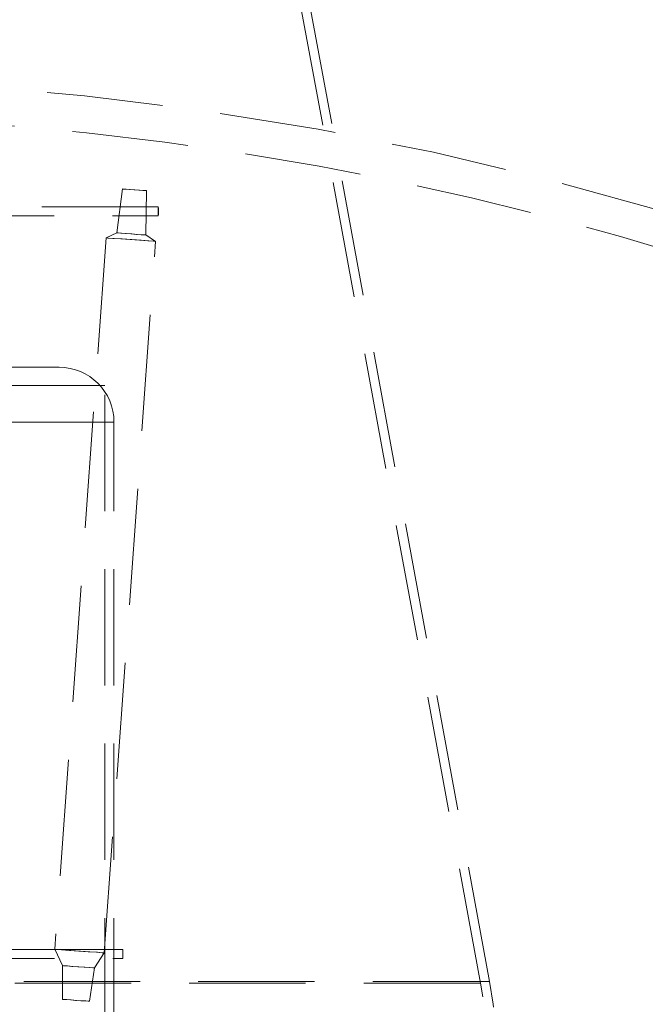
# Model space of a CAD drawing. Header units: millimetres. Extents: x 373 to 928, y 275 to 747.
# Tile 88 of 117: x 896 to 903, y 331 to 342. Entities that reach past the tile are written whole.
import ezdxf

# ---------------------------------------------------------------- set-up
doc = ezdxf.new("R2010")
doc.units = ezdxf.units.MM
doc.linetypes.add('HIDDEN', pattern=[1.905, 1.27, -0.635])

msp = doc.modelspace()

# ---------------------------------------------------------------- linework, layer by layer
at = {"color": 7, "linetype": 'HIDDEN', "lineweight": 18}
for p, q in [((901.362, 331.473), (898.574, 346.637)), ((901.461, 331.491), (898.672, 346.656)), ((897.455, 340.145), (897.394, 339.665)), ((897.709, 339.642), (897.718, 340.126)), ((897.845, 339.95), (895.439, 339.95)), ((895.439, 339.85), (897.845, 339.85)), ((897.394, 339.665), (897.277, 339.611)), ((897.816, 339.572), (897.709, 339.642)), ((897.277, 339.611), (896.716, 331.843)), ((897.256, 331.804), (897.816, 339.572)), ((890.436, 338.198), (896.762, 338.198)), ((897.262, 337.998), (890.006, 337.998)), ((897.262, 325.198), (897.262, 337.998)), ((897.353, 337.598), (889.362, 337.598)), ((897.362, 325.198), (897.362, 337.598)), ((897.458, 331.841), (895.443, 331.841)), ((896.716, 331.843), (896.799, 331.664)), ((897.148, 331.639), (897.256, 331.804)), ((895.443, 331.741), (897.458, 331.741)), ((896.799, 331.664), (896.799, 331.296)), ((897.095, 331.275), (897.148, 331.639)), ((901.457, 331.491), (888.464, 331.491)), ((901.359, 331.473), (888.562, 331.473))]:
    msp.add_line(p, q, dxfattribs=at)
at = {"color": 7, "linetype": 'HIDDEN', "lineweight": 18, "flags": 128}
for points in [[(897.718, 340.126), (897.709, 340.127), (897.682, 340.129), (897.641, 340.132), (897.59, 340.135), (897.54, 340.139), (897.496, 340.142), (897.466, 340.144), (897.455, 340.145), (897.463, 340.144), (897.49, 340.142), (897.532, 340.139), (897.582, 340.135), (897.633, 340.132), (897.676, 340.129), (897.706, 340.127), (897.718, 340.126)], [(897.843, 339.9), (897.843, 339.919), (897.844, 339.935), (897.844, 339.946), (897.845, 339.95), (897.845, 339.946), (897.846, 339.935), (897.846, 339.919), (897.846, 339.9), (897.846, 339.881), (897.846, 339.865), (897.845, 339.854), (897.845, 339.85), (897.844, 339.854), (897.844, 339.865), (897.843, 339.881), (897.843, 339.9)], [(897.709, 339.642), (897.699, 339.643), (897.666, 339.645), (897.616, 339.649), (897.556, 339.653), (897.496, 339.658), (897.444, 339.661), (897.408, 339.664), (897.394, 339.665), (897.404, 339.664), (897.436, 339.661), (897.486, 339.658), (897.546, 339.653), (897.607, 339.649), (897.659, 339.645), (897.695, 339.643), (897.709, 339.642)], [(897.816, 339.572), (897.799, 339.573), (897.743, 339.577), (897.658, 339.584), (897.556, 339.591), (897.452, 339.599), (897.363, 339.605), (897.301, 339.609), (897.278, 339.611), (897.295, 339.609), (897.35, 339.605), (897.436, 339.599), (897.538, 339.591), (897.642, 339.584), (897.731, 339.577), (897.792, 339.573), (897.816, 339.572)], [(897.255, 331.804), (897.238, 331.805), (897.183, 331.81), (897.097, 331.816), (896.995, 331.823), (896.891, 331.831), (896.801, 331.837), (896.74, 331.841), (896.716, 331.843), (896.734, 331.841), (896.789, 331.837), (896.875, 331.831), (896.977, 331.823), (897.081, 331.816), (897.17, 331.81), (897.232, 331.805), (897.255, 331.804)], [(897.457, 331.791), (897.457, 331.81), (897.457, 331.826), (897.458, 331.837), (897.458, 331.841), (897.459, 331.837), (897.46, 331.826), (897.46, 331.81), (897.46, 331.791), (897.46, 331.772), (897.46, 331.755), (897.459, 331.744), (897.458, 331.741), (897.458, 331.744), (897.457, 331.755), (897.457, 331.772), (897.457, 331.791)], [(897.147, 331.639), (897.136, 331.64), (897.1, 331.643), (897.045, 331.647), (896.979, 331.652), (896.912, 331.656), (896.854, 331.66), (896.815, 331.663), (896.799, 331.664), (896.811, 331.663), (896.846, 331.66), (896.902, 331.656), (896.968, 331.652), (897.035, 331.647), (897.093, 331.643), (897.132, 331.64), (897.147, 331.639)], [(897.095, 331.275), (897.085, 331.276), (897.055, 331.278), (897.008, 331.281), (896.952, 331.285), (896.895, 331.289), (896.846, 331.293), (896.813, 331.295), (896.799, 331.296), (896.809, 331.295), (896.839, 331.293), (896.886, 331.289), (896.942, 331.285), (896.999, 331.281), (897.048, 331.278), (897.082, 331.276), (897.095, 331.275)]]:
    msp.add_lwpolyline(points, dxfattribs=at)
at = {"color": 7, "linetype": 'Continuous', "lineweight": 25}
msp.add_arc((894.961, 341.861), 20, 0, 82.0182, dxfattribs=at)
at = {"color": 7, "linetype": 'HIDDEN', "lineweight": 18}
for centre, radius, start, end in [((894.961, 341.861), 19.6, 0, 86.7827), ((894.961, 341.861), 19.6, 291.4559, 0), ((893.362, 306.355), 35, 54.4924, 88.199), ((893.362, 306.355), 34.6, 0, 88.1782), ((896.762, 337.598), 0.6, 0, 90), ((896.794, 330.633), 4.645, 274.5344, 10.4193), ((896.794, 330.633), 4.745, 274.9651, 10.4193)]:
    msp.add_arc(centre, radius, start, end, dxfattribs=at)

doc.saveas('drawing.dxf')
